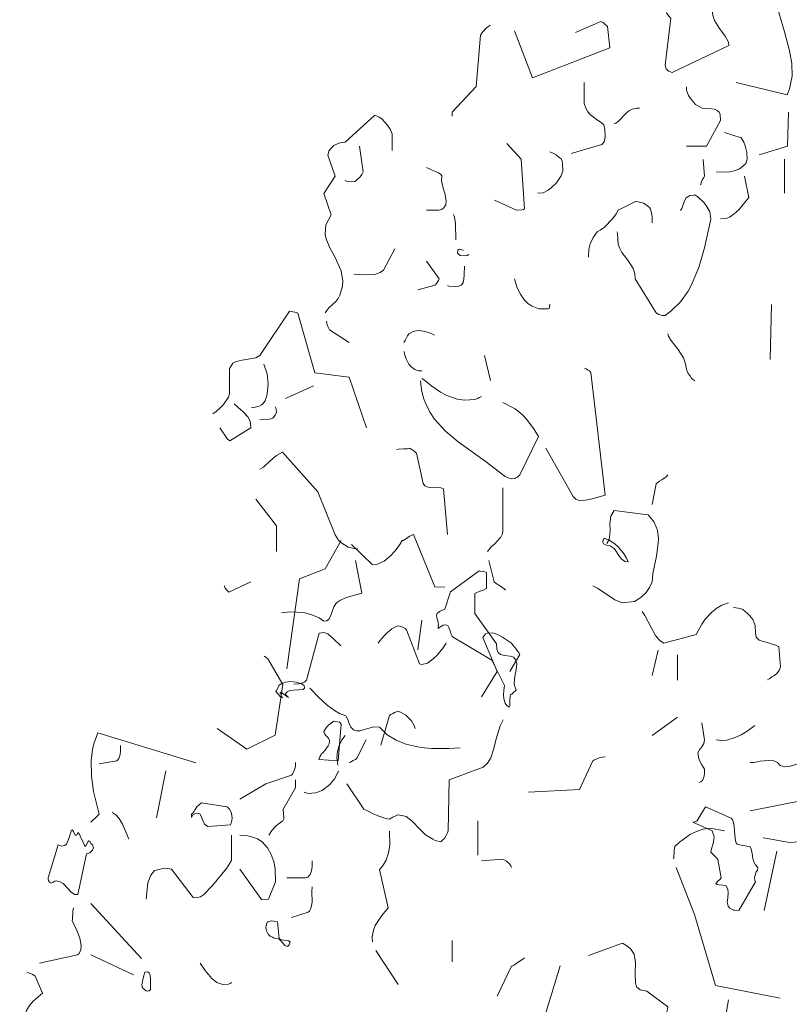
# Model space of a CAD drawing. Header units: metres. Extents: x 180716 to 180809, y 418548 to 418668.
# Tile 49 of 148: x 180773.72 to 180776.32, y 418601.75 to 418605.08. Entities that reach past the tile are written whole.
import ezdxf

# ---------------------------------------------------------------- set-up
doc = ezdxf.new("R2010")
doc.units = ezdxf.units.M
doc.layers.get('0').update_dxf_attribs({"color": 30, "lineweight": 0})
doc.layers.add('B-WE-GR-BOOM-SD', color=253, linetype='Continuous', lineweight=0)

# ---------------------------------------------------------------- blocks, each defined once
blk = doc.blocks.new('SGR-BOOM_S02_G_ZIJ-D')
at = {"flags": 128}
for points in [[(0.07, 9.5837), (0.2424, 9.5414), (0.2513, 9.5625), (0.2602, 9.6048), (0.2591, 9.6482), (0.2513, 9.6904), (0.2335, 9.7549), (0.2146, 9.8205), (0.209, 9.8417), (0.2023, 9.8962), (0.1968, 9.9039), (0.189, 9.9106), (0.1734, 9.9173), (0.1501, 9.9228), (0.1323, 9.9262), (0.1256, 9.9206), (0.12, 9.9095), (0.1189, 9.8973), (0.1178, 9.8717), (0.1123, 9.8583)], [(-0.1702, 9.8294), (-0.1647, 9.8183), (-0.1602, 9.8116), (-0.1569, 9.8083), (-0.1502, 9.8016), (-0.1702, 9.6426), (-0.1669, 9.6293), (-0.158, 9.6215), (-0.1458, 9.617), (0.0455, 9.7082), (0.0444, 9.7204), (0.0333, 9.7405), (0.0144, 9.766), (-0.0034, 9.7938), (-0.009, 9.8105), (-0.0112, 9.8294)], [(-0.8909, 9.4702), (-0.8909, 9.4836), (-0.8097, 9.5703), (-0.7941, 9.7438), (-0.7885, 9.7527), (-0.773, 9.7694), (-0.7674, 9.7727), (-0.7619, 9.7772)], [(-0.6796, 9.7583), (-0.6184, 9.5992), (-0.3571, 9.7004), (-0.3648, 9.7727), (-0.376, 9.7827), (-0.3793, 9.7861), (-0.3871, 9.7905), (-0.4727, 9.7527)], [(-0.4883, 9.3434), (-0.3837, 9.3735), (-0.376, 9.3824), (-0.3726, 9.4002), (-0.3737, 9.4246), (-0.3771, 9.4402), (-0.3849, 9.4469), (-0.4038, 9.4591), (-0.4227, 9.4747), (-0.4316, 9.4847), (-0.4382, 9.4969), (-0.4438, 9.5125), (-0.4438, 9.5837)], [(-0.0979, 9.3679), (-0.0301, 9.3679), (0.0177, 9.4547), (0.0166, 9.4758), (0.0133, 9.4836), (0.0066, 9.4891), (-0.0034, 9.4936), (-0.0134, 9.4947), (-0.0256, 9.4958), (-0.0446, 9.4969), (-0.0668, 9.5091), (-0.0846, 9.5292), (-0.0913, 9.5392), (-0.0979, 9.5581), (-0.0979, 9.5692)], [(-0.3426, 9.4446), (-0.337, 9.4458), (-0.3292, 9.4513), (-0.3014, 9.4802), (-0.2925, 9.488), (-0.2814, 9.4936), (-0.2659, 9.4969), (-0.257, 9.4969)], [(-1.3201, 8.8041), (-1.3146, 8.8119), (-1.3079, 8.8208), (-1.2834, 8.8441), (-1.2756, 8.853), (-1.2701, 8.8641), (-1.2612, 8.8942), (-1.2601, 8.912), (-1.2656, 8.9464), (-1.2879, 8.9942), (-1.3046, 9.0243), (-1.3168, 9.0543), (-1.3201, 9.0699), (-1.3179, 9.1021), (-1.3001, 9.1355), (-1.3246, 9.2078), (-1.2868, 9.2667), (-1.3112, 9.3379), (-1.3101, 9.3412), (-1.309, 9.3468), (-1.3079, 9.3512), (-1.3034, 9.3579), (-1.299, 9.3624), (-1.2945, 9.3668), (-1.2912, 9.3701), (-1.2734, 9.3779), (-1.2623, 9.3801), (-1.2523, 9.3813), (-1.1522, 9.4736), (-1.1377, 9.4658), (-1.1288, 9.4602), (-1.1099, 9.4402), (-1.0999, 9.4257), (-1.0933, 9.4102), (-1.0933, 9.3535)], [(0.1478, 9.339), (0.2435, 9.3679), (0.2479, 9.4836)], [(0.0022, 9.2812), (0.0222, 9.2801), (0.0489, 9.2812), (0.0678, 9.2856), (0.0811, 9.2912), (0.0922, 9.299), (0.1034, 9.3101), (0.1078, 9.3245), (0.1067, 9.3468), (0.1011, 9.369), (0.0967, 9.3813), (0.0878, 9.3968), (0.0311, 9.4146)], [(-1.2523, 9.2523), (-1.2478, 9.25), (-1.2378, 9.2478), (-1.2189, 9.2489), (-1.2134, 9.2545), (-1.2022, 9.2645), (-1.1956, 9.2723), (-1.1911, 9.2812), (-1.2045, 9.3679)], [(-0.7474, 9.1855), (-0.6729, 9.1522), (-0.654, 9.1533), (-0.6495, 9.1544), (-0.6462, 9.1566), (-0.6573, 9.3245), (-0.7051, 9.3768)], [(-0.6017, 9.2089), (-0.5828, 9.21), (-0.5661, 9.2189), (-0.5561, 9.2256), (-0.5372, 9.2445), (-0.5216, 9.2678), (-0.5161, 9.2845), (-0.5172, 9.309), (-0.5183, 9.3179), (-0.5216, 9.3257), (-0.5283, 9.3301), (-0.5383, 9.339), (-0.5461, 9.3434), (-0.5595, 9.349)], [(-0.9776, 9.1522), (-0.9353, 9.1522), (-0.9264, 9.1544), (-0.9198, 9.1588), (-0.912, 9.17), (-0.9109, 9.1833), (-0.9153, 9.2089), (-0.9209, 9.2256), (-0.9264, 9.2511), (-0.9253, 9.2678), (-0.9287, 9.2723), (-0.9365, 9.2778), (-0.9498, 9.2834), (-0.9609, 9.2878), (-0.9776, 9.2956)], [(-0.0501, 9.2378), (-0.049, 9.2389), (-0.0479, 9.2456), (-0.0468, 9.2489), (-0.0434, 9.2567), (-0.039, 9.2623), (-0.0368, 9.2667), (-0.0412, 9.3234)], [(0.2335, 9.2089), (0.2335, 9.3245)], [(0.0177, 9.1221), (0.0366, 9.1233), (0.0478, 9.1277), (0.0633, 9.1388), (0.0789, 9.1533), (0.0989, 9.1766), (0.1134, 9.1944), (0.0989, 9.2667)], [(-0.3337, 9.0788), (-0.3315, 9.0743), (-0.3304, 9.0532), (-0.3292, 9.0365), (-0.3237, 9.022), (-0.3159, 9.0087), (-0.2959, 8.9831), (-0.2781, 8.9542), (-0.2725, 8.9375), (-0.2714, 8.9197), (-0.2002, 8.8041), (-0.1947, 8.8007), (-0.1913, 8.7985), (-0.1791, 8.7952), (-0.1702, 8.7952), (-0.1502, 8.8096), (-0.1179, 8.8419), (-0.0924, 8.8775), (-0.0813, 8.8964), (-0.0557, 8.9575), (-0.0368, 9.0243), (-0.0156, 9.121), (-0.0179, 9.1388), (-0.019, 9.1455), (-0.0312, 9.1677), (-0.039, 9.1777), (-0.0579, 9.1955), (-0.069, 9.2033), (-0.0724, 9.2022), (-0.0868, 9.2011), (-0.0935, 9.1966), (-0.099, 9.1933), (-0.1046, 9.1833), (-0.1135, 9.1577), (-0.1179, 9.1511)], [(-0.4293, 8.9931), (-0.4282, 9.0198), (-0.4238, 9.0376), (-0.4138, 9.0587), (-0.4004, 9.0788), (-0.3893, 9.0843), (-0.3748, 9.0943), (-0.3482, 9.1221), (-0.3359, 9.1388), (-0.3292, 9.1522), (-0.2703, 9.1811), (-0.2614, 9.18), (-0.2525, 9.1777), (-0.2436, 9.1755), (-0.2336, 9.17), (-0.2225, 9.1611), (-0.2192, 9.1555), (-0.2147, 9.1377), (-0.2136, 9.1255), (-0.2136, 9.1088)], [(-0.8864, 9.1366), (-0.882, 9.1277), (-0.8786, 9.1066), (-0.8775, 9.051)], [(-1.2234, 8.9353), (-1.2045, 8.9342), (-1.1845, 8.9331), (-1.1522, 8.9342), (-1.1344, 8.9409), (-1.1233, 8.9487), (-1.0844, 9.0209)], [(-0.8341, 9.002), (-0.8397, 8.9987), (-0.8475, 8.9976), (-0.8631, 8.9987), (-0.872, 9.0065), (-0.8708, 9.0165), (-0.8664, 9.0198), (-0.8575, 9.0176), (-0.8519, 9.0165)], [(-1.0065, 8.8819), (-0.9476, 8.8975), (-0.9431, 8.9031), (-0.9409, 8.9075), (-0.9365, 8.9142), (-0.9342, 8.9197), (-0.9776, 8.9787)], [(-0.9064, 8.8964), (-0.902, 8.8942), (-0.8775, 8.893), (-0.8686, 8.8942), (-0.8597, 8.8975), (-0.853, 8.9064), (-0.8508, 8.9186), (-0.8497, 8.9331), (-0.8486, 8.962)], [(-0.6796, 8.9197), (-0.6707, 8.8886), (-0.6595, 8.8675), (-0.6462, 8.8475), (-0.634, 8.8363), (-0.6195, 8.8274), (-0.5973, 8.8174), (-0.5672, 8.8174), (-0.5628, 8.8196), (-0.5617, 8.8252), (-0.5606, 8.8285), (-0.5595, 8.8319), (-0.5595, 8.8341)], [(0.1857, 8.6462), (0.1901, 8.833)], [(-1.7005, 8.4627), (-1.6893, 8.4704), (-1.676, 8.4816), (-1.6638, 8.4938), (-1.6471, 8.5194), (-1.6437, 8.5305), (-1.6437, 8.6161), (-1.6326, 8.6339), (-1.6215, 8.6395), (-1.6004, 8.6439), (-1.5548, 8.6517), (-1.5414, 8.6595), (-1.4413, 8.8096), (-1.4347, 8.8085), (-1.4169, 8.8052), (-1.4124, 8.803), (-1.3546, 8.6017), (-1.2389, 8.5872), (-1.18, 8.4148)], [(-1.3157, 8.7763), (-1.3146, 8.7685), (-1.3135, 8.764), (-1.3112, 8.7585), (-1.3079, 8.7518), (-1.3057, 8.7474), (-1.2389, 8.704)], [(-1.0543, 8.704), (-1.0499, 8.7107), (-1.0466, 8.7173), (-1.041, 8.7262), (-1.0365, 8.7329), (-1.0221, 8.7418), (-1.0054, 8.7451), (-0.9876, 8.7429), (-0.9698, 8.7374), (-0.9498, 8.7285)], [(-0.1613, 8.7329), (-0.158, 8.7251), (-0.1502, 8.7118), (-0.1257, 8.6806), (-0.1079, 8.6517), (-0.1024, 8.635), (-0.0968, 8.6095), (-0.0924, 8.5995), (-0.0868, 8.5928), (-0.0813, 8.585), (-0.0757, 8.5794), (-0.069, 8.5739)], [(-1.0543, 8.674), (-1.0499, 8.6584), (-1.0466, 8.6484), (-1.0365, 8.6306), (-1.0299, 8.6228), (-1.0165, 8.6128), (-1.0043, 8.6083), (-0.9932, 8.6083)], [(-0.7808, 8.6606), (-0.7607, 8.575)], [(-1.5703, 8.4827), (-1.5615, 8.4838), (-1.5526, 8.486), (-1.5437, 8.4882), (-1.5359, 8.4927), (-1.5314, 8.496), (-1.5236, 8.5071), (-1.5159, 8.5294), (-1.5125, 8.5639), (-1.5159, 8.5983), (-1.5281, 8.6306)], [(-0.5739, 8.347), (-0.4816, 8.1835), (-0.4716, 8.1735), (-0.4594, 8.1691), (-0.4393, 8.1702), (-0.4171, 8.1757), (-0.3726, 8.188), (-0.4216, 8.6028), (-0.426, 8.6083), (-0.4304, 8.6106), (-0.4371, 8.615), (-0.4427, 8.6172)], [(-0.9976, 8.5739), (-0.9943, 8.5438), (-0.9876, 8.516), (-0.9776, 8.4905), (-0.9654, 8.4671), (-0.9498, 8.4449), (-0.9131, 8.4037), (-0.8697, 8.3681), (-0.7785, 8.3025), (-0.7151, 8.2536), (-0.7107, 8.2503), (-0.7007, 8.2458), (-0.6929, 8.2436), (-0.6896, 8.2425), (-0.6784, 8.2436), (-0.6751, 8.2458), (-0.6695, 8.248), (-0.6618, 8.2558), (-0.5984, 8.3859), (-0.6139, 8.4115), (-0.6384, 8.4449), (-0.6529, 8.4593), (-0.6773, 8.4793), (-0.7185, 8.5016)], [(-0.9932, 8.5828), (-0.9843, 8.5761), (-0.9587, 8.5561), (-0.9298, 8.5361), (-0.9087, 8.5249), (-0.8731, 8.5127), (-0.8475, 8.5094), (-0.8141, 8.5116), (-0.8041, 8.5149), (-0.7986, 8.5183), (-0.7952, 8.5194), (-0.7919, 8.5205), (-0.7919, 8.5216)], [(-1.4547, 8.5149), (-1.3591, 8.5572)], [(-1.676, 8.4148), (-1.6504, 8.377), (-1.6426, 8.3715), (-1.5715, 8.4148), (-1.5726, 8.4326), (-1.5759, 8.4426), (-1.5815, 8.4527), (-1.597, 8.4693), (-1.6148, 8.4838), (-1.6282, 8.496)], [(-1.5414, 8.4438), (-1.5092, 8.4449), (-1.5036, 8.446), (-1.497, 8.4482), (-1.4892, 8.4582), (-1.4847, 8.4682), (-1.4858, 8.4793), (-1.4892, 8.486)], [(-1.5414, 8.2758), (-1.5292, 8.2825), (-1.507, 8.3025), (-1.4847, 8.3214), (-1.4647, 8.3325), (-1.3446, 8.1991), (-1.2868, 8.0534), (-1.2745, 8.0356), (-1.2667, 8.0278), (-1.2423, 8.0112), (-1.2234, 8.0067), (-1.21, 8.0056)], [(-1.0788, 8.3426), (-1.0721, 8.3437), (-1.0554, 8.3448), (-1.041, 8.3448), (-1.0365, 8.347), (-1.0321, 8.3459), (-1.0265, 8.3426), (-1.0199, 8.337), (-1.0143, 8.3314), (-1.011, 8.3292), (-0.9887, 8.2269), (-0.9832, 8.2191), (-0.9765, 8.2158), (-0.9643, 8.2136), (-0.9287, 8.2124), (-0.9198, 8.2091), (-0.9064, 8.0545)], [(-0.2136, 8.1557), (-0.2002, 8.2258), (-0.1936, 8.2313), (-0.1891, 8.2347), (-0.1813, 8.2391), (-0.1769, 8.2425), (-0.1713, 8.2458), (-0.1658, 8.2503), (-0.1613, 8.2558)], [(-0.7708, 7.9967), (-0.7585, 8.0123), (-0.7463, 8.0234), (-0.7307, 8.0412), (-0.7263, 8.0456), (-0.7207, 8.0567), (-0.7185, 8.069), (-0.7185, 8.2124)], [(-1.5548, 8.1735), (-1.4847, 8.0834), (-1.4847, 7.9967)], [(-0.4149, 7.881), (-0.3993, 7.8733), (-0.3771, 7.8588), (-0.3548, 7.8432), (-0.3404, 7.8332), (-0.3148, 7.8232), (-0.2736, 7.8277), (-0.2525, 7.841), (-0.2336, 7.8588), (-0.2225, 7.8755), (-0.2136, 7.8944), (-0.2114, 7.9222), (-0.1991, 7.9811), (-0.1936, 8.0256), (-0.1925, 8.0401), (-0.1958, 8.069), (-0.2069, 8.0957), (-0.2269, 8.1213), (-0.3426, 8.1357), (-0.3537, 8.1168), (-0.3571, 8.0901), (-0.3559, 8.0679), (-0.3582, 8.0456), (-0.3593, 8.0378), (-0.3671, 8.0245)], [(-1.4494, 7.6005), (-1.4072, 7.9041), (-1.3204, 7.9385), (-1.2659, 8.0342)], [(-1.2315, 8.0208), (-1.1614, 7.953), (-1.1436, 7.9541), (-1.1203, 7.9641), (-1.1002, 7.9808), (-1.0836, 7.9997), (-1.068, 8.0208), (-1.0591, 8.0342), (-1.0558, 8.0342), (-1.0446, 8.0408), (-1.0357, 8.0475), (-1.0291, 8.0509), (-1.0213, 8.0542), (-0.949, 7.8774), (-0.9156, 7.8763)], [(-0.3807, 8.0342), (-0.3796, 8.0342), (-0.3785, 8.0375), (-0.3774, 8.0386), (-0.3763, 8.042), (-0.3574, 8.0342), (-0.3385, 8.0219), (-0.3273, 8.0119), (-0.3084, 7.9875), (-0.3006, 7.9741), (-0.2951, 7.9619), (-0.3051, 7.963), (-0.3173, 7.9708), (-0.3284, 7.9864), (-0.3362, 7.9997), (-0.3429, 8.0075), (-0.3562, 8.0164), (-0.364, 8.0175), (-0.3718, 8.0197), (-0.3785, 8.0231), (-0.3807, 8.0275), (-0.3807, 8.0342), (-0.3807, 8.0342)], [(-1.468, 7.7898), (-1.438, 7.7932), (-1.3924, 7.791), (-1.3657, 7.7832), (-1.3401, 7.7721), (-1.3246, 7.7609), (-1.3146, 7.762), (-1.3079, 7.7676), (-1.3023, 7.7787), (-1.2968, 7.7943), (-1.2912, 7.8099), (-1.2812, 7.8232), (-1.2679, 7.8321), (-1.2478, 7.841), (-1.2256, 7.8477), (-1.1956, 7.8555), (-1.2178, 7.9667)], [(-0.7663, 7.9667), (-0.7485, 7.8944), (-0.7418, 7.8888), (-0.7274, 7.8799), (-0.7229, 7.8766), (-0.714, 7.871), (-0.7096, 7.8666)], [(-0.9379, 7.745), (-0.9368, 7.7484), (-0.9379, 7.7584), (-0.9423, 7.7728), (-0.9434, 7.7817), (-0.9412, 7.7873), (-0.9334, 7.794), (-0.9268, 7.7973), (-0.9201, 7.7995), (-0.9156, 7.8017), (-0.8956, 7.8607), (-0.7989, 7.9319), (-0.7955, 7.9308), (-0.78, 7.9285), (-0.7744, 7.9263), (-0.7744, 7.8718), (-0.7866, 7.8651), (-0.7955, 7.8629), (-0.8044, 7.8596), (-0.8133, 7.8551), (-0.8133, 7.7873), (-0.7399, 7.685), (-0.7388, 7.6661), (-0.7344, 7.655), (-0.7266, 7.6483), (-0.7132, 7.6449), (-0.6943, 7.6427), (-0.6832, 7.6394), (-0.6754, 7.6294), (-0.6721, 7.6171), (-0.6743, 7.5971), (-0.6788, 7.5749), (-0.681, 7.5515), (-0.6799, 7.5437), (-0.6743, 7.5282), (-0.6843, 7.5193), (-0.6888, 7.5148), (-0.6932, 7.5137), (-0.6943, 7.507), (-0.6954, 7.4915), (-0.6954, 7.4759), (-0.6977, 7.4703), (-0.7054, 7.4759), (-0.711, 7.4837), (-0.7155, 7.4981), (-0.7166, 7.5126), (-0.7155, 7.5282), (-0.7132, 7.5437), (-0.7566, 7.6294), (-0.8867, 7.7072), (-0.8901, 7.7106), (-0.8945, 7.7195), (-0.8967, 7.7283), (-0.9012, 7.7395), (-0.9056, 7.7461), (-0.9123, 7.7484), (-0.9212, 7.7473), (-0.9323, 7.7406), (-0.9379, 7.7361), (-0.9379, 7.745), (-0.9379, 7.745)], [(-1.6615, 7.881), (-1.6604, 7.8799), (-1.6593, 7.8766), (-1.6582, 7.8733), (-1.6515, 7.8655), (-1.646, 7.8599), (-1.5715, 7.8944)], [(-0.2481, 7.7943), (-0.2381, 7.7809), (-0.2169, 7.7398), (-0.2025, 7.7131), (-0.1902, 7.6987), (-0.1836, 7.692), (-0.1747, 7.6864), (-0.0646, 7.7164), (-0.0457, 7.7509), (-0.0345, 7.7676), (-0.0134, 7.791), (0.0022, 7.8043), (0.0222, 7.8154), (0.0444, 7.8232)], [(0.0611, 7.8076), (0.0845, 7.8043), (0.0933, 7.801), (0.1089, 7.7876), (0.1167, 7.7798), (0.1267, 7.7665), (0.1345, 7.7465), (0.1356, 7.722), (0.1378, 7.7076), (0.1478, 7.6975), (0.1612, 7.692), (0.1768, 7.6886), (0.1923, 7.6831), (0.2046, 7.6797), (0.2146, 7.6742), (0.2201, 7.6064), (0.2157, 7.5941), (0.2068, 7.583), (0.1979, 7.5763), (0.1912, 7.573), (0.1845, 7.5674), (0.1768, 7.563)], [(-1.0065, 7.6642), (-0.9932, 7.7643)], [(-1.1403, 7.6872), (-1.1347, 7.695), (-1.1203, 7.7117), (-1.108, 7.7239), (-1.0947, 7.735), (-1.0847, 7.7406), (-1.0747, 7.745), (-1.068, 7.7439), (-1.0569, 7.7406), (-1.0491, 7.7361), (-1.0446, 7.7317), (-1.0013, 7.6171), (-0.9935, 7.6149), (-0.9735, 7.6194), (-0.9546, 7.6338), (-0.9423, 7.6449), (-0.9223, 7.6705), (-0.9112, 7.6872)], [(-1.4258, 7.5485), (-1.4091, 7.5496), (-1.3969, 7.553), (-1.3891, 7.5563), (-1.3835, 7.5619), (-1.3401, 7.7209), (-1.3246, 7.7231), (-1.3112, 7.7187), (-1.2934, 7.7031), (-1.2667, 7.6775)], [(-0.7908, 7.5051), (-0.7385, 7.5908), (-0.7863, 7.7064), (-0.7785, 7.7176), (-0.7685, 7.722), (-0.7496, 7.7209), (-0.7352, 7.7153), (-0.7207, 7.7076), (-0.6896, 7.6864), (-0.684, 7.6786), (-0.6762, 7.6697), (-0.6718, 7.6631), (-0.6662, 7.6564), (-0.6618, 7.6486), (-0.6951, 7.5908)], [(-0.2136, 7.5774), (-0.1936, 7.6631)], [(-1.686, 7.3984), (-1.5848, 7.3283), (-1.4892, 7.3761), (-1.4636, 7.5474), (-1.5136, 7.6342), (-1.5181, 7.6375), (-1.5225, 7.6408), (-1.5259, 7.6419), (-1.527, 7.643)], [(-0.128, 7.5619), (-0.128, 7.6475)], [(-1.4772, 7.5437), (-1.4695, 7.5493), (-1.4539, 7.5549), (-1.4361, 7.5571), (-1.4183, 7.5549), (-1.4005, 7.5493), (-1.3916, 7.5437), (-1.3905, 7.5348), (-1.3949, 7.5304), (-1.4094, 7.5293), (-1.4272, 7.5282), (-1.4394, 7.5271), (-1.4483, 7.5226), (-1.455, 7.5148), (-1.4439, 7.5026), (-1.4706, 7.5215), (-1.4739, 7.5204), (-1.4639, 7.5015), (-1.4695, 7.5048), (-1.4728, 7.507), (-1.4872, 7.5237), (-1.485, 7.5259), (-1.4817, 7.5337), (-1.4784, 7.5404), (-1.4772, 7.5437), (-1.4772, 7.5437)], [(-1.3724, 7.5341), (-1.3413, 7.5029), (-1.3135, 7.4773), (-1.289, 7.4596), (-1.2712, 7.4495), (-1.2501, 7.4406), (-1.2423, 7.4262), (-1.2401, 7.4173), (-1.2334, 7.4028), (-1.2245, 7.3939), (-1.2145, 7.3906), (-1.2022, 7.3906), (-1.1833, 7.3962), (-1.1555, 7.4039), (-1.1366, 7.4028), (-1.1099, 7.3773), (-1.0799, 7.3584), (-1.0477, 7.345), (-0.9965, 7.3339), (-0.9598, 7.3306), (-0.902, 7.3306), (-0.8631, 7.3328)], [(-1.1314, 7.3413), (-1.1025, 7.4425), (-1.098, 7.4459), (-1.0913, 7.4492), (-1.0858, 7.4525), (-1.0791, 7.4548), (-1.0747, 7.457), (-1.0647, 7.4537), (-1.0469, 7.4437), (-1.028, 7.4236), (-1.0191, 7.4081), (-1.0157, 7.3981)], [(-0.2136, 7.375), (-0.128, 7.4362)], [(-1.3338, 7.3113), (-1.326, 7.318), (-1.3204, 7.3247), (-1.316, 7.3313), (-1.3104, 7.3391), (-1.3071, 7.3458), (-1.3049, 7.358), (-1.3093, 7.3658), (-1.3126, 7.3691), (-1.3193, 7.3758), (-1.3227, 7.3814), (-1.3249, 7.388), (-1.3171, 7.4003), (-1.3115, 7.407), (-1.3015, 7.4147), (-1.296, 7.4181), (-1.2915, 7.4225), (-1.2837, 7.4214), (-1.2715, 7.4192), (-1.2659, 7.4125), (-1.2759, 7.2891), (-1.3416, 7.2935), (-1.3393, 7.2991), (-1.3382, 7.3024), (-1.3349, 7.308), (-1.3338, 7.3113), (-1.3338, 7.3113)], [(-1.247, 7.2112), (-1.1892, 7.1256), (-1.1747, 7.1189), (-1.1603, 7.1111), (-1.138, 7.1011), (-1.1147, 7.0933), (-1.1014, 7.0911), (-1.098, 7.0945), (-1.0947, 7.0956), (-1.0913, 7.0978), (-1.0836, 7.1011), (-1.0747, 7.1056), (-1.068, 7.1045), (-1.0502, 7.1022), (-1.0457, 7.1), (-1.0257, 7.0844), (-1.0001, 7.0578), (-0.9801, 7.0388), (-0.9557, 7.0233), (-0.9479, 7.0188), (-0.929, 7.0144), (-0.9256, 7.0177), (-0.9201, 7.0233), (-0.9167, 7.0266), (-0.9112, 7.0366), (-0.9067, 7.0455), (-0.9045, 7.0522), (-0.9001, 7.2246), (-0.7855, 7.2679), (-0.7711, 7.2813), (-0.7599, 7.2991), (-0.7499, 7.3302), (-0.7421, 7.3636), (-0.7277, 7.407), (-0.7177, 7.427)], [(-0.0546, 7.216), (-0.049, 7.2182), (-0.0434, 7.2227), (-0.0379, 7.2371), (-0.0368, 7.2471), (-0.0368, 7.2605), (-0.0401, 7.266), (-0.0457, 7.2749), (-0.0512, 7.285), (-0.0557, 7.2972), (-0.059, 7.3161), (-0.0523, 7.3283), (-0.049, 7.3317), (-0.0457, 7.3361), (-0.0423, 7.3417), (-0.039, 7.3472), (-0.0368, 7.3595), (-0.0457, 7.4173)], [(0.0022, 7.3595), (0.0211, 7.3572), (0.0389, 7.3584), (0.0633, 7.3661), (0.0878, 7.3773), (0.1111, 7.3917), (0.1334, 7.4084)], [(-2.1134, 7.0811), (-2.1045, 7.0889), (-2.1, 7.0922), (-2.0945, 7.0978), (-2.0878, 7.1045), (-2.0844, 7.1089), (-2.0956, 7.1534), (-2.1033, 7.1856), (-2.1111, 7.2368), (-2.1122, 7.2902), (-2.1067, 7.3269), (-2.1022, 7.3458), (-2.0889, 7.3836), (-1.7575, 7.2824)], [(-1.2768, 7.2738), (-1.279, 7.2927), (-1.2801, 7.2994), (-1.2779, 7.3205), (-1.2723, 7.3406), (-1.2634, 7.3595), (-1.2523, 7.375)], [(-2.0844, 7.2791), (-2.0244, 7.2891), (-2.0177, 7.2969), (-2.0133, 7.3102), (-2.0122, 7.3213), (-2.0122, 7.3402)], [(-1.2389, 7.2827), (-1.2345, 7.2838), (-1.2256, 7.2894), (-1.2178, 7.2939), (-1.2134, 7.2983), (-1.1811, 7.3595)], [(-0.6317, 7.1826), (-0.4594, 7.1915), (-0.4149, 7.2883), (-0.4115, 7.2916), (-0.3926, 7.2994), (-0.3826, 7.3016), (-0.3726, 7.3027)], [(-1.6085, 7.159), (-1.5206, 7.2112), (-1.4339, 7.2401), (-1.4305, 7.2435), (-1.4227, 7.2613), (-1.4205, 7.2724), (-1.4205, 7.2835)], [(0.1178, 7.1193), (0.3058, 7.1571), (0.3391, 7.2316), (0.338, 7.2405), (0.3358, 7.2494), (0.3336, 7.2583), (0.3313, 7.2672), (0.3291, 7.2727), (0.3202, 7.2816), (0.3147, 7.2838), (0.2946, 7.2827), (0.2502, 7.2694), (0.2346, 7.2683), (0.219, 7.2727), (0.2101, 7.2827), (0.1979, 7.2883), (0.179, 7.2905), (0.1512, 7.2872), (0.1312, 7.2827), (0.1178, 7.2827)], [(-1.8909, 7.0956), (-1.8587, 7.2546)], [(-1.3905, 7.1823), (-1.3894, 7.1812), (-1.3805, 7.179), (-1.3772, 7.1779), (-1.3527, 7.1801), (-1.3304, 7.189), (-1.3038, 7.209), (-1.2871, 7.229), (-1.2748, 7.2546)], [(-1.5106, 7.0377), (-1.5006, 7.0533), (-1.4895, 7.0655), (-1.4795, 7.0744), (-1.4628, 7.0856), (-1.4594, 7.0922), (-1.4606, 7.1167), (-1.4628, 7.1234), (-1.4205, 7.1979), (-1.4205, 7.2246)], [(-1.7719, 7.1089), (-1.7675, 7.1122), (-1.7642, 7.1167), (-1.7597, 7.1245), (-1.7542, 7.1334), (-1.7386, 7.1467), (-1.6518, 7.1334), (-1.6441, 7.1256), (-1.6385, 7.1156), (-1.6363, 7.1034), (-1.6352, 7.0945), (-1.6374, 7.0811), (-1.6407, 7.0722), (-1.7175, 7.0667), (-1.7286, 7.0744), (-1.7341, 7.0867), (-1.7397, 7.1011), (-1.7441, 7.11), (-1.7508, 7.1122), (-1.7608, 7.11), (-1.7686, 7.1045), (-1.7719, 7.0967), (-1.7719, 7.1089), (-1.7719, 7.1089)], [(-0.076, 7.0811), (-0.0704, 7.0822), (-0.066, 7.0833), (-0.0627, 7.0844), (-0.0337, 7.1334), (0.053, 7.0945), (0.0586, 7.0878), (0.0641, 7.0678), (0.0652, 7.0522), (0.0664, 7.0377), (0.0686, 7.0177), (0.0708, 7.011), (0.0741, 7.0066), (0.083, 7.0044), (0.1175, 6.9977), (0.1208, 6.9899), (0.1242, 6.9755), (0.1264, 6.9588), (0.1297, 6.9477), (0.1353, 6.9365), (0.1442, 6.9276), (0.142, 6.9187), (0.1386, 6.9132), (0.1331, 6.8987), (0.132, 6.8921), (0.1331, 6.8854), (0.1353, 6.8798), (0.0797, 6.782), (0.0664, 6.7831), (0.0608, 6.7842), (0.0486, 6.7909), (0.043, 6.7975), (0.0397, 6.8109), (0.0419, 6.8253), (0.043, 6.842), (0.0419, 6.8531), (0.0363, 6.8654), (0.033, 6.8676), (0.0263, 6.8687), (0.0119, 6.8698), (0.0063, 6.8709), (0.0018, 6.8743), (0.0085, 6.882), (0.0152, 6.8876), (0.0196, 6.8932), (0.0085, 6.9554), (0.003, 6.9621), (-0.0004, 6.9655), (-0.0037, 6.9688), (-0.0148, 6.9799), (-0.0126, 6.991), (-0.007, 7.0088), (-0.0048, 7.0233), (-0.0037, 7.0333), (-0.0104, 7.0522), (-0.076, 7.0811)], [(-2.0411, 7.1156), (-2.0388, 7.1145), (-2.0377, 7.1122), (-2.03, 7.1078), (-2.0288, 7.1056), (-2.0166, 7.0933), (-2.0055, 7.0744), (-1.991, 7.0411), (-1.9844, 7.0233)], [(0.1612, 7.0281), (0.1957, 7.0225), (0.2246, 7.0169), (0.2524, 7.0125), (0.2802, 7.0147), (0.2891, 7.0181), (0.3091, 7.0314), (0.3147, 7.0403), (0.3191, 7.0559), (0.318, 7.0848), (0.3147, 7.1026), (0.3102, 7.1137)], [(-0.8041, 6.9702), (-0.8041, 7.0859)], [(-2.2568, 6.8932), (-2.2235, 7.0044), (-2.2123, 6.9999), (-2.2012, 7.0022), (-2.1957, 7.0066), (-2.1879, 7.0222), (-2.1779, 7.0544), (-2.1756, 7.0555), (-2.1712, 7.05), (-2.1656, 7.0377), (-2.1601, 7.0377), (-2.1567, 7.0466), (-2.1523, 7.0422), (-2.1423, 7.0188), (-2.1367, 7.0088), (-2.1334, 6.9988), (-2.1289, 7.0022), (-2.1234, 7.0144), (-2.12, 7.0177), (-2.1167, 7.0166), (-2.1134, 7.0088), (-2.1067, 7.0044), (-2.1033, 6.9944), (-2.1067, 6.9866), (-2.1167, 6.9777), (-2.1278, 6.9743), (-2.1567, 6.8364), (-2.1667, 6.8364), (-2.179, 6.8442), (-2.1912, 6.8565), (-2.2068, 6.8743), (-2.2168, 6.8798), (-2.229, 6.8832), (-2.2346, 6.882), (-2.2379, 6.8798), (-2.2412, 6.8776), (-2.249, 6.8754), (-2.2501, 6.8776), (-2.2524, 6.8787), (-2.2557, 6.8843), (-2.2568, 6.8898), (-2.2568, 6.8932), (-2.2568, 6.8932)], [(-1.9254, 6.8209), (-1.9199, 6.8765), (-1.9098, 6.9021), (-1.8976, 6.9176), (-1.8865, 6.9199), (-1.8698, 6.9243), (-1.8598, 6.9254), (-1.8398, 6.9221), (-1.7664, 6.8264), (-1.7475, 6.8276), (-1.7419, 6.8287), (-1.7319, 6.8353), (-1.7008, 6.8676), (-1.6541, 6.9243), (-1.6374, 6.9521), (-1.6374, 7.0377)], [(-1.6085, 6.9221), (-1.5351, 6.8198), (-1.5117, 6.8209), (-1.4884, 6.8798), (-1.4895, 6.9232), (-1.4939, 6.9488), (-1.5028, 6.9721), (-1.5151, 6.9944), (-1.5328, 7.0144), (-1.5495, 7.0255), (-1.5651, 7.0311), (-1.5829, 7.0355), (-1.6085, 7.0377)], [(-1.1603, 6.6763), (-1.1614, 6.693), (-1.157, 6.7163), (-1.1514, 6.7319), (-1.128, 6.7653), (-1.1069, 6.792), (-1.1358, 6.921), (-1.1258, 6.9321), (-1.1136, 6.9532), (-1.1058, 6.9777), (-1.1014, 7.0033), (-1.1025, 7.0511)], [(-0.1413, 6.9569), (-0.1402, 6.9602), (-0.1391, 6.9869), (-0.1369, 6.9991), (-0.1213, 7.0136), (-0.0846, 7.0403), (-0.0635, 7.0503), (-0.0412, 7.0581), (-0.0179, 7.0614), (0.0311, 7.0525)], [(0.1656, 6.7823), (0.2079, 6.9836)], [(-1.4494, 6.8932), (-1.386, 6.8932), (-1.3783, 6.8954), (-1.3705, 6.9043), (-1.366, 6.9165), (-1.3638, 6.931), (-1.3638, 6.951)], [(-0.7908, 6.9502), (-0.7185, 6.9558), (-0.7062, 6.9491), (-0.6962, 6.9402), (-0.6918, 6.9335), (-0.6896, 6.928)], [(-0.1324, 6.928), (-0.0701, 6.7689), (0.001, 6.5287), (0.219, 6.4854)], [(-1.4339, 6.7586), (-1.3772, 6.7764), (-1.3727, 6.7797), (-1.3671, 6.7942), (-1.3638, 6.8109), (-1.3649, 6.8465), (-1.3638, 6.8631)], [(-2.1134, 6.8064), (-1.941, 6.6196)], [(-2.2868, 6.604), (-2.1578, 6.6329), (-2.1523, 6.6374), (-2.1467, 6.6496), (-2.1456, 6.6641), (-2.1501, 6.6885), (-2.159, 6.713), (-2.1756, 6.7486), (-2.1745, 6.7519), (-2.1734, 6.7797), (-2.1712, 6.792)], [(-1.5151, 6.7441), (-1.5128, 6.7441), (-1.5062, 6.7464), (-1.5006, 6.7475), (-1.4939, 6.7464), (-1.4817, 6.7441), (-1.4761, 6.6874), (-1.4683, 6.683), (-1.4439, 6.6796), (-1.4383, 6.6763), (-1.4417, 6.6663), (-1.4461, 6.6618), (-1.4483, 6.6607), (-1.4561, 6.6641), (-1.4606, 6.6696), (-1.4661, 6.6752), (-1.4772, 6.6863), (-1.4884, 6.6874), (-1.495, 6.6897), (-1.4984, 6.6919), (-1.5062, 6.6952), (-1.5128, 6.7019), (-1.5184, 6.7141), (-1.5206, 6.7252), (-1.5184, 6.7364), (-1.5151, 6.7441), (-1.5151, 6.7441)], [(-0.8909, 6.6088), (-0.8909, 6.6811)], [(-0.4293, 6.6299), (-0.3137, 6.6722), (-0.3026, 6.6655), (-0.2948, 6.66), (-0.2859, 6.6522), (-0.2748, 6.6344), (-0.2703, 6.6066), (-0.2714, 6.5677), (-0.2703, 6.5376), (-0.267, 6.5243), (-0.2547, 6.5143), (-0.2314, 6.5098), (-0.1613, 6.4564), (-0.1624, 6.4487), (-0.1647, 6.4398), (-0.1669, 6.4309), (-0.1702, 6.4231)], [(-2.1134, 6.6329), (-1.9688, 6.5651)], [(-1.1492, 6.6474), (-1.0735, 6.5317)], [(-1.743, 6.604), (-1.7263, 6.5796), (-1.703, 6.5529), (-1.6863, 6.5395), (-1.6663, 6.5317), (-1.6474, 6.5328), (-1.6418, 6.5351), (-1.6374, 6.5384)], [(-0.7385, 6.4931), (-0.6896, 6.5943), (-0.6851, 6.5955), (-0.6751, 6.6021), (-0.6573, 6.6144), (-0.6518, 6.6177), (-0.6462, 6.6221)], [(-0.6017, 6.4164), (-0.5973, 6.4175), (-0.5895, 6.4231), (-0.5828, 6.4275), (-0.5772, 6.432), (-0.5739, 6.4364), (-0.525, 6.5955)], [(-2.3491, 6.1992), (-2.3513, 6.2381), (-2.3536, 6.3015), (-2.3536, 6.3449), (-2.3491, 6.3872), (-2.3447, 6.4072), (-2.3302, 6.4439), (-2.3202, 6.4606), (-2.308, 6.4761), (-2.2768, 6.5028), (-2.3013, 6.5606), (-2.3091, 6.5662), (-2.3169, 6.5695), (-2.3291, 6.574)], [(-1.9399, 6.5317), (-1.9388, 6.5351), (-1.9376, 6.5451), (-1.9343, 6.5573), (-1.9332, 6.5629), (-1.9299, 6.574), (-1.921, 6.5751), (-1.9154, 6.5718), (-1.9121, 6.564), (-1.911, 6.5495), (-1.911, 6.5151), (-1.9154, 6.5106), (-1.9199, 6.5095), (-1.9254, 6.5106), (-1.9354, 6.5184), (-1.9388, 6.5228), (-1.9399, 6.5317), (-1.9399, 6.5317)], [(0.0022, 6.3074), (0.0077, 6.3085), (0.0111, 6.3096), (0.0144, 6.3108), (0.0166, 6.3119), (0.0444, 6.4798)]]:
    blk.add_lwpolyline(points, dxfattribs=at)

msp = doc.modelspace()

# ---------------------------------------------------------------- block references
at = {"layer": 'B-WE-GR-BOOM-SD'}
msp.add_blockref('SGR-BOOM_S02_G_ZIJ-D', (180776.0748, 418595.2804), dxfattribs=at)

doc.saveas('drawing.dxf')
